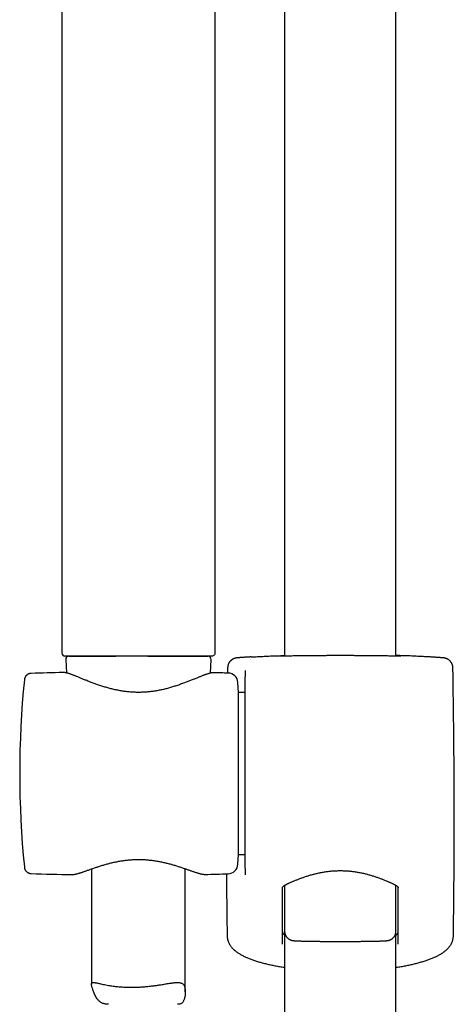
# Model space of a CAD drawing. Header units: millimetres. Extents: x 8 to 1603, y 12 to 2556.
# Tile 15 of 20: x 764 to 833, y 1926 to 2083. Entities that reach past the tile are written whole.
import ezdxf

# ---------------------------------------------------------------- set-up
doc = ezdxf.new("R2010")
doc.units = ezdxf.units.MM

msp = doc.modelspace()

# ---------------------------------------------------------------- linework, layer by layer
at = {"color": 7, "linetype": 'Continuous', "lineweight": 30}
for p, q in [((824, 1981.63), (824, 2137.71)), ((806.2, 2121.02), (806.2, 1981.63)), ((770.55, 2105.31), (770.55, 1982.13)), ((795.05, 2105.31), (795.05, 1982.13)), ((771.17, 1981.11), (771.27, 1978.95)), ((771.67, 1981.63), (779.16, 1981.63)), ((793.4, 1981.63), (772.2, 1981.63)), ((784.32, 1981.63), (793.93, 1981.63)), ((794.33, 1978.92), (794.43, 1981.11)), ((797.08, 1979.77), (797.06, 1978.92)), ((799.87, 1979.28), (799.87, 1978.36)), ((765.64, 1978.87), (765.64, 1978.87)), ((770.78, 1979.01), (770.77, 1979.01)), ((794.83, 1978.98), (794.82, 1978.98)), ((799.87, 1947.7), (799.87, 1978.3)), ((798.8, 1975.82), (798.72, 1977.4)), ((799.87, 1975.82), (798.8, 1975.82)), ((798.8, 1949.92), (798.8, 1975.82)), ((798.72, 1948.34), (798.8, 1949.92)), ((798.8, 1949.92), (799.87, 1949.92)), ((764.55, 1947.91), (764.55, 1947.91)), ((765.64, 1946.87), (765.64, 1946.87)), ((772.16, 1946.69), (772.17, 1946.69)), ((775.3, 1947.6), (775.3, 1929.15)), ((790.3, 1927.93), (790.3, 1947.62)), ((793.43, 1946.72), (793.44, 1946.72)), ((799.87, 1947.67), (799.87, 1946.67)), ((806.19, 1944.97), (806.19, 1937.65)), ((824.01, 1937.65), (824.01, 1944.97)), ((806.2, 1937.61), (806.2, 1450.6)), ((824, 1450.6), (824, 1937.44)), ((797.07, 1936.34), (797.07, 1936.33))]:
    msp.add_line(p, q, dxfattribs=at)
at = {"color": 7, "linetype": 'Continuous', "lineweight": 30, "flags": 128}
msp.add_lwpolyline([(794.55, 1981.63), (794.54, 1981.63), (794.52, 1981.63), (794.49, 1981.63), (794.45, 1981.63), (794.39, 1981.63), (794.32, 1981.63), (794.24, 1981.63), (794.14, 1981.63), (794.04, 1981.63), (793.92, 1981.63), (793.79, 1981.63), (793.65, 1981.63), (793.49, 1981.63), (793.32, 1981.63), (793.15, 1981.63), (792.96, 1981.63), (792.76, 1981.63), (792.55, 1981.63), (792.33, 1981.63), (792.1, 1981.63), (791.85, 1981.63), (791.6, 1981.63), (791.34, 1981.63), (791.07, 1981.63), (790.79, 1981.63), (790.51, 1981.63), (790.21, 1981.63), (789.91, 1981.63), (789.59, 1981.63), (789.28, 1981.63), (788.95, 1981.63), (788.62, 1981.63), (788.28, 1981.63), (787.93, 1981.63), (787.58, 1981.63), (787.23, 1981.63), (786.87, 1981.63), (786.5, 1981.63), (786.13, 1981.63), (785.76, 1981.63), (785.39, 1981.63), (785.01, 1981.63), (784.63, 1981.63), (784.24, 1981.63), (783.86, 1981.63), (783.47, 1981.63), (783.09, 1981.63), (782.7, 1981.63), (782.31, 1981.63), (781.93, 1981.63), (781.54, 1981.63), (781.16, 1981.63), (780.78, 1981.63), (780.4, 1981.63), (780.02, 1981.63), (779.65, 1981.63), (779.28, 1981.63), (778.91, 1981.63), (778.55, 1981.63), (778.19, 1981.63), (777.84, 1981.63), (777.49, 1981.63), (777.15, 1981.63), (776.81, 1981.63), (776.48, 1981.63), (776.16, 1981.63), (775.84, 1981.63), (775.54, 1981.63), (775.24, 1981.63), (774.94, 1981.63), (774.66, 1981.63), (774.39, 1981.63), (774.12, 1981.63), (773.87, 1981.63), (773.62, 1981.63), (773.38, 1981.63), (773.16, 1981.63), (772.94, 1981.63), (772.74, 1981.63), (772.54, 1981.63), (772.36, 1981.63), (772.19, 1981.63), (772.03, 1981.63), (771.88, 1981.63), (771.74, 1981.63), (771.62, 1981.63), (771.5, 1981.63), (771.4, 1981.63), (771.32, 1981.63), (771.24, 1981.63), (771.18, 1981.63), (771.13, 1981.63), (771.09, 1981.63), (771.06, 1981.63), (771.05, 1981.63), (771.05, 1981.63)], dxfattribs=at)
at = {"color": 7, "linetype": 'Continuous', "lineweight": 30}
for centre, radius, start, end in [((771.05, 1982.13), 0.5, 180, 270), ((771.67, 1981.13), 0.5, 90, 182.4813), ((793.93, 1981.13), 0.5, 357.5187, 90), ((-426.8, 1955.87), 1260.14, 359.13807, 1.08672), ((913.8, 1962.87), 150, 174.2775, 185.7216), ((782.07, 1479.14), 500, 91.2947, 91.8829), ((782.07, 1479.14), 500, 88.2697, 88.5379), ((797.12, 1977.32), 1.6, 3, 88.2697), ((797.12, 1948.42), 1.6, 271.7303, 357), ((782.07, 2446.59), 500, 268.1173, 268.8649), ((782.07, 2446.59), 500, 271.303, 271.7303), ((2056.99, 1955.87), 1260.14, 180.41172, 180.86193)]:
    msp.add_arc(centre, radius, start, end, dxfattribs=at)
msp.add_open_spline([(795.05, 1982.13), (795.05, 1982.06), (795.03, 1981.93), (794.91, 1981.77), (794.75, 1981.65), (794.62, 1981.64), (794.55, 1981.63)], degree=3, dxfattribs=at)
for points, knots in [([(800.83, 1981.5), (800.82, 1981.5), (800.73, 1981.49), (800.57, 1981.49), (800.37, 1981.47), (800.18, 1981.46), (799.99, 1981.45), (799.82, 1981.44), (799.66, 1981.43), (799.5, 1981.42), (799.36, 1981.41), (799.22, 1981.4), (799.1, 1981.39), (798.99, 1981.38), (798.88, 1981.37), (798.78, 1981.36), (798.69, 1981.36), (798.61, 1981.35), (798.54, 1981.34), (798.49, 1981.33), (798.44, 1981.32), (798.4, 1981.32), (798.36, 1981.31), (798.32, 1981.3), (798.28, 1981.29), (798.23, 1981.28), (798.18, 1981.26), (798.12, 1981.24), (798.06, 1981.21), (797.99, 1981.18), (797.91, 1981.14), (797.82, 1981.09), (797.74, 1981.03), (797.65, 1980.96), (797.56, 1980.88), (797.47, 1980.8), (797.4, 1980.7), (797.32, 1980.6), (797.26, 1980.49), (797.21, 1980.37), (797.16, 1980.26), (797.12, 1980.13), (797.09, 1980), (797.08, 1979.87), (797.08, 1979.8), (797.08, 1979.77)], [0, 0, 0, 0, 0.008522, 0.049955, 0.091187, 0.132571, 0.174336, 0.216127, 0.257988, 0.299983, 0.342226, 0.384329, 0.42689, 0.46988, 0.513355, 0.557597, 0.602954, 0.652771, 0.693534, 0.725021, 0.741979, 0.755618, 0.767305, 0.777498, 0.786476, 0.794717, 0.802596, 0.810414, 0.818398, 0.826853, 0.836009, 0.845973, 0.856682, 0.867949, 0.879581, 0.891441, 0.903445, 0.915543, 0.927701, 0.939902, 0.952132, 0.964384, 0.978039, 0.991513, 1, 1, 1, 1]), ([(800.84, 1981.5), (800.85, 1981.5), (800.98, 1981.51), (801.24, 1981.52), (801.63, 1981.54), (802.04, 1981.56), (802.48, 1981.58), (802.93, 1981.6), (803.41, 1981.63), (803.91, 1981.65), (804.44, 1981.67), (804.99, 1981.69), (805.56, 1981.71), (805.96, 1981.72), (806.18, 1981.73), (806.2, 1981.73)], [0, 0, 0, 0, 0.00726, 0.097579, 0.187815, 0.275727, 0.363714, 0.451702, 0.539614, 0.630075, 0.720618, 0.811162, 0.901623, 0.989761, 1, 1, 1, 1]), ([(805.57, 1981.63), (805.55, 1981.63), (805.51, 1981.63), (805.46, 1981.63), (805.42, 1981.63), (805.4, 1981.63), (805.39, 1981.63), (805.39, 1981.63), (805.39, 1981.63)], [0, 0, 0, 0, 0.212893, 0.425483, 0.611982, 0.78132, 0.924348, 1, 1, 1, 1]), ([(805.55, 1981.66), (805.6, 1981.66), (805.7, 1981.67), (805.92, 1981.68), (806.09, 1981.69), (806.19, 1981.69), (806.2, 1981.69)], [0, 0, 0, 0, 0.323911, 0.648931, 0.974328, 1, 1, 1, 1]), ([(815.1, 1981.71), (814.93, 1981.71), (814.58, 1981.71), (814.02, 1981.71), (813.41, 1981.71), (812.76, 1981.7), (812.13, 1981.7), (811.5, 1981.7), (810.9, 1981.69), (810.31, 1981.69), (809.75, 1981.68), (809.2, 1981.67), (808.69, 1981.67), (808.2, 1981.66), (807.75, 1981.65), (807.33, 1981.65), (806.95, 1981.64), (806.6, 1981.64), (806.29, 1981.63), (806.02, 1981.63), (805.79, 1981.63), (805.64, 1981.63), (805.58, 1981.63), (805.56, 1981.63)], [0, 0, 0, 0, 0.039336, 0.078673, 0.128724, 0.178946, 0.229226, 0.279448, 0.329499, 0.379526, 0.429723, 0.479977, 0.530174, 0.5802, 0.630185, 0.680342, 0.730557, 0.780713, 0.830698, 0.880666, 0.930806, 0.981003, 1, 1, 1, 1]), ([(824.64, 1981.63), (824.62, 1981.63), (824.56, 1981.63), (824.4, 1981.63), (824.18, 1981.63), (823.91, 1981.63), (823.6, 1981.64), (823.25, 1981.64), (822.87, 1981.65), (822.45, 1981.65), (821.99, 1981.66), (821.51, 1981.67), (820.99, 1981.67), (820.45, 1981.68), (819.89, 1981.69), (819.3, 1981.69), (818.7, 1981.7), (818.07, 1981.7), (817.43, 1981.7), (816.79, 1981.71), (816.18, 1981.71), (815.62, 1981.71), (815.27, 1981.71), (815.1, 1981.71)], [0, 0, 0, 0, 0.019383, 0.069561, 0.11968, 0.169629, 0.219595, 0.269731, 0.319926, 0.370063, 0.420029, 0.470035, 0.520212, 0.570447, 0.620624, 0.67063, 0.720662, 0.770864, 0.821124, 0.871326, 0.921358, 0.960679, 1, 1, 1, 1]), ([(829.36, 1981.5), (829.35, 1981.5), (829.22, 1981.51), (828.96, 1981.52), (828.57, 1981.54), (828.15, 1981.56), (827.72, 1981.58), (827.27, 1981.6), (826.79, 1981.63), (826.28, 1981.65), (825.75, 1981.67), (825.21, 1981.69), (824.64, 1981.71), (824.24, 1981.72), (824.02, 1981.73), (824, 1981.73)], [0, 0, 0, 0, 0.0089171, 0.0990853, 0.1891708, 0.2769356, 0.3647765, 0.4526175, 0.5403826, 0.6306923, 0.7210845, 0.8114768, 0.9017868, 0.9897781, 1, 1, 1, 1]), ([(824, 1981.69), (824.01, 1981.69), (824.11, 1981.69), (824.28, 1981.68), (824.49, 1981.67), (824.61, 1981.66), (824.65, 1981.66), (824.65, 1981.66)], [0, 0, 0, 0, 0.025497, 0.348683, 0.671493, 0.993201, 1, 1, 1, 1]), ([(824.81, 1981.63), (824.81, 1981.63), (824.81, 1981.63), (824.8, 1981.63), (824.77, 1981.63), (824.74, 1981.63), (824.69, 1981.63), (824.65, 1981.63), (824.63, 1981.63)], [0, 0, 0, 0, 0.1081091, 0.24532, 0.4087305, 0.5936664, 0.7932835, 1, 1, 1, 1]), ([(833.12, 1979.77), (833.12, 1979.8), (833.12, 1979.88), (833.1, 1979.99), (833.08, 1980.12), (833.04, 1980.25), (833, 1980.36), (832.94, 1980.48), (832.88, 1980.58), (832.81, 1980.68), (832.74, 1980.78), (832.66, 1980.86), (832.58, 1980.94), (832.5, 1981.01), (832.41, 1981.07), (832.33, 1981.12), (832.25, 1981.16), (832.18, 1981.2), (832.12, 1981.22), (832.06, 1981.25), (832, 1981.26), (831.96, 1981.28), (831.91, 1981.29), (831.87, 1981.3), (831.83, 1981.31), (831.8, 1981.32), (831.76, 1981.32), (831.72, 1981.33), (831.68, 1981.34), (831.63, 1981.34), (831.56, 1981.35), (831.47, 1981.36), (831.38, 1981.37), (831.28, 1981.38), (831.17, 1981.38), (831.05, 1981.39), (830.92, 1981.4), (830.78, 1981.41), (830.63, 1981.42), (830.47, 1981.43), (830.3, 1981.44), (830.12, 1981.46), (829.93, 1981.47), (829.73, 1981.48), (829.55, 1981.49), (829.42, 1981.5), (829.37, 1981.5)], [0, 0, 0, 0, 0.0092939, 0.0220135, 0.0345622, 0.0469434, 0.0591578, 0.0712032, 0.0830746, 0.0947629, 0.1062534, 0.1175225, 0.1285332, 0.1392268, 0.1495161, 0.1592889, 0.1684431, 0.1769492, 0.1848929, 0.1924596, 0.1998938, 0.2074573, 0.2153648, 0.223938, 0.2335408, 0.2446144, 0.2574603, 0.2737713, 0.294376, 0.3220965, 0.3642904, 0.4145001, 0.4596547, 0.5022056, 0.5473456, 0.5915303, 0.6349366, 0.6777378, 0.7199591, 0.7619099, 0.8038628, 0.845709, 0.8875116, 0.9293272, 0.971206, 1, 1, 1, 1]), ([(799.87, 1979.34), (799.87, 1979.33), (799.87, 1979.32), (799.87, 1979.29), (799.87, 1979.28)], [0, 0, 0, 0, 0.498121, 1, 1, 1, 1]), ([(765.64, 1978.87), (765.6, 1978.87), (765.54, 1978.87), (765.45, 1978.85), (765.39, 1978.84), (765.34, 1978.82), (765.3, 1978.81), (765.27, 1978.8), (765.25, 1978.79), (765.22, 1978.78), (765.19, 1978.77), (765.16, 1978.75), (765.11, 1978.72), (765.05, 1978.69), (764.99, 1978.65), (764.92, 1978.59), (764.83, 1978.5), (764.76, 1978.42), (764.71, 1978.33), (764.67, 1978.26), (764.63, 1978.18), (764.6, 1978.08), (764.56, 1977.96), (764.55, 1977.87), (764.55, 1977.82)], [0, 0, 0, 0, 0.071577, 0.127213, 0.1664, 0.193132, 0.211867, 0.229762, 0.246808, 0.262993, 0.278311, 0.292753, 0.332019, 0.363752, 0.403193, 0.455166, 0.51961, 0.596154, 0.638451, 0.683918, 0.741302, 0.81331, 0.899673, 1, 1, 1, 1]), ([(794.82, 1978.98), (794.82, 1978.98), (794.78, 1978.98), (794.7, 1978.98), (794.58, 1978.97), (794.45, 1978.94), (794.3, 1978.91), (794.14, 1978.87), (793.98, 1978.82), (793.81, 1978.77), (793.65, 1978.71), (793.47, 1978.65), (793.29, 1978.58), (793.09, 1978.51), (792.9, 1978.43), (792.69, 1978.34), (792.47, 1978.26), (792.25, 1978.17), (792.01, 1978.07), (791.77, 1977.97), (791.52, 1977.87), (791.26, 1977.77), (791, 1977.66), (790.72, 1977.56), (790.44, 1977.45), (790.15, 1977.34), (789.85, 1977.23), (789.54, 1977.12), (789.23, 1977.01), (788.92, 1976.9), (788.6, 1976.8), (788.28, 1976.7), (787.95, 1976.6), (787.62, 1976.51), (787.29, 1976.42), (786.96, 1976.34), (786.62, 1976.26), (786.29, 1976.19), (785.95, 1976.13), (785.62, 1976.07), (785.29, 1976.01), (784.96, 1975.97), (784.62, 1975.93), (784.29, 1975.9), (783.96, 1975.87), (783.63, 1975.85), (783.3, 1975.84), (782.97, 1975.83), (782.65, 1975.83), (782.32, 1975.84), (782, 1975.85), (781.67, 1975.87), (781.34, 1975.9), (781.02, 1975.93), (780.69, 1975.97), (780.36, 1976.02), (780.03, 1976.07), (779.7, 1976.13), (779.38, 1976.19), (779.05, 1976.26), (778.72, 1976.34), (778.4, 1976.42), (778.07, 1976.5), (777.75, 1976.59), (777.43, 1976.69), (777.11, 1976.79), (776.79, 1976.89), (776.47, 1976.99), (776.16, 1977.1), (775.86, 1977.21), (775.56, 1977.32), (775.26, 1977.43), (774.98, 1977.54), (774.7, 1977.65), (774.43, 1977.76), (774.16, 1977.86), (773.91, 1977.97), (773.66, 1978.07), (773.42, 1978.17), (773.19, 1978.26), (772.97, 1978.35), (772.76, 1978.44), (772.56, 1978.52), (772.36, 1978.59), (772.18, 1978.66), (772.01, 1978.72), (771.84, 1978.78), (771.67, 1978.84), (771.52, 1978.89), (771.36, 1978.93), (771.21, 1978.97), (771.07, 1978.99), (770.94, 1979.01), (770.84, 1979.02), (770.79, 1979.01), (770.78, 1979.01)], [0, 0, 0, 0, 0.001111, 0.009529, 0.019427, 0.030896, 0.043765, 0.056309, 0.068168, 0.079506, 0.090961, 0.102196, 0.113354, 0.124491, 0.135642, 0.146731, 0.157959, 0.169196, 0.180452, 0.191738, 0.203062, 0.214428, 0.225839, 0.237297, 0.248801, 0.260349, 0.271913, 0.283506, 0.295016, 0.306441, 0.317777, 0.329022, 0.340176, 0.35124, 0.362216, 0.373106, 0.383909, 0.394566, 0.405026, 0.415358, 0.42558, 0.435712, 0.445771, 0.455664, 0.465533, 0.475409, 0.485234, 0.494963, 0.504569, 0.514163, 0.523863, 0.533589, 0.54336, 0.553192, 0.563102, 0.573067, 0.58312, 0.593313, 0.603618, 0.614004, 0.624448, 0.635025, 0.645773, 0.65666, 0.667678, 0.678816, 0.69006, 0.701394, 0.712801, 0.724261, 0.735755, 0.747273, 0.758796, 0.770316, 0.781862, 0.793412, 0.804939, 0.816427, 0.827862, 0.839232, 0.85053, 0.861752, 0.872929, 0.883923, 0.894951, 0.906056, 0.917246, 0.928541, 0.939981, 0.951636, 0.963618, 0.976093, 0.987287, 0.996912, 1, 1, 1, 1]), ([(764.55, 1947.91), (764.55, 1947.87), (764.56, 1947.79), (764.59, 1947.68), (764.62, 1947.58), (764.67, 1947.47), (764.73, 1947.36), (764.8, 1947.27), (764.86, 1947.21), (764.9, 1947.17), (764.94, 1947.13), (764.99, 1947.09), (765.04, 1947.05), (765.11, 1947.01), (765.18, 1946.98), (765.23, 1946.95), (765.28, 1946.93), (765.35, 1946.91), (765.43, 1946.89), (765.53, 1946.87), (765.6, 1946.87), (765.64, 1946.86)], [0, 0, 0, 0, 0.092198, 0.17295, 0.243182, 0.310334, 0.391449, 0.456812, 0.506125, 0.532525, 0.556359, 0.587163, 0.624989, 0.66976, 0.721346, 0.741272, 0.771061, 0.812028, 0.864008, 0.926766, 1, 1, 1, 1]), ([(772.17, 1946.69), (772.2, 1946.69), (772.27, 1946.69), (772.39, 1946.7), (772.53, 1946.72), (772.68, 1946.75), (772.84, 1946.79), (773.01, 1946.83), (773.18, 1946.88), (773.35, 1946.93), (773.54, 1946.99), (773.73, 1947.05), (773.92, 1947.12), (774.12, 1947.19), (774.34, 1947.26), (774.56, 1947.34), (774.79, 1947.42), (775.02, 1947.5), (775.27, 1947.59), (775.52, 1947.68), (775.78, 1947.77), (776.05, 1947.86), (776.33, 1947.95), (776.61, 1948.04), (776.89, 1948.13), (777.19, 1948.22), (777.48, 1948.3), (777.79, 1948.39), (778.09, 1948.47), (778.4, 1948.55), (778.71, 1948.62), (779.02, 1948.69), (779.34, 1948.76), (779.65, 1948.82), (779.96, 1948.87), (780.27, 1948.92), (780.59, 1948.96), (780.9, 1949), (781.22, 1949.03), (781.54, 1949.06), (781.85, 1949.08), (782.17, 1949.1), (782.48, 1949.11), (782.79, 1949.11), (783.1, 1949.11), (783.4, 1949.1), (783.71, 1949.09), (784.02, 1949.07), (784.34, 1949.04), (784.65, 1949.01), (784.96, 1948.98), (785.28, 1948.93), (785.59, 1948.89), (785.9, 1948.84), (786.2, 1948.78), (786.5, 1948.72), (786.81, 1948.65), (787.11, 1948.58), (787.42, 1948.51), (787.72, 1948.43), (788.02, 1948.35), (788.31, 1948.26), (788.61, 1948.18), (788.89, 1948.09), (789.17, 1948), (789.45, 1947.91), (789.72, 1947.82), (789.98, 1947.73), (790.24, 1947.64), (790.49, 1947.56), (790.73, 1947.47), (790.96, 1947.39), (791.19, 1947.31), (791.41, 1947.24), (791.61, 1947.17), (791.81, 1947.1), (792, 1947.04), (792.18, 1946.98), (792.36, 1946.92), (792.53, 1946.88), (792.69, 1946.83), (792.85, 1946.79), (793, 1946.76), (793.15, 1946.74), (793.29, 1946.73), (793.38, 1946.72), (793.42, 1946.72), (793.42, 1946.72)], [0, 0, 0, 0, 0.008233, 0.01997, 0.033016, 0.046023, 0.059743, 0.072993, 0.08591, 0.098435, 0.111021, 0.123501, 0.135877, 0.148128, 0.160333, 0.172719, 0.185121, 0.197538, 0.20997, 0.22241, 0.23485, 0.247275, 0.259673, 0.272032, 0.284398, 0.296675, 0.308896, 0.321041, 0.333094, 0.345039, 0.356862, 0.368551, 0.380098, 0.391492, 0.402638, 0.413685, 0.424728, 0.435742, 0.446703, 0.457593, 0.468393, 0.479087, 0.489659, 0.500098, 0.510428, 0.520763, 0.531236, 0.541844, 0.552571, 0.563401, 0.574314, 0.58529, 0.596305, 0.607334, 0.618346, 0.629393, 0.640788, 0.652344, 0.664051, 0.675896, 0.687864, 0.699936, 0.712092, 0.724311, 0.736568, 0.748867, 0.761229, 0.773649, 0.786109, 0.79859, 0.811077, 0.823552, 0.836005, 0.848429, 0.860826, 0.87321, 0.885419, 0.897727, 0.91014, 0.922677, 0.935376, 0.948302, 0.961562, 0.975309, 0.98808, 0.999523, 1, 1, 1, 1]), ([(805.82, 1944.57), (805.82, 1944.57), (805.82, 1944.58), (805.83, 1944.6), (805.83, 1944.62), (805.85, 1944.65), (805.87, 1944.69), (805.9, 1944.73), (805.94, 1944.77), (805.99, 1944.82), (806.05, 1944.87), (806.12, 1944.92), (806.19, 1944.98), (806.28, 1945.03), (806.37, 1945.08), (806.47, 1945.13), (806.59, 1945.19), (806.72, 1945.25), (806.86, 1945.32), (807.01, 1945.38), (807.17, 1945.46), (807.35, 1945.54), (807.54, 1945.62), (807.74, 1945.7), (807.96, 1945.79), (808.18, 1945.88), (808.41, 1945.97), (808.65, 1946.06), (808.89, 1946.15), (809.14, 1946.24), (809.4, 1946.33), (809.67, 1946.42), (809.94, 1946.51), (810.22, 1946.59), (810.5, 1946.67), (810.79, 1946.75), (811.07, 1946.82), (811.36, 1946.89), (811.66, 1946.96), (811.96, 1947.02), (812.25, 1947.07), (812.55, 1947.12), (812.85, 1947.17), (813.15, 1947.21), (813.45, 1947.24), (813.75, 1947.27), (814.05, 1947.29), (814.35, 1947.31), (814.65, 1947.32), (814.96, 1947.33), (815.26, 1947.33), (815.56, 1947.32), (815.86, 1947.31), (816.15, 1947.29), (816.45, 1947.27), (816.75, 1947.24), (817.05, 1947.21), (817.34, 1947.17), (817.64, 1947.12), (817.93, 1947.07), (818.23, 1947.02), (818.52, 1946.96), (818.81, 1946.9), (819.1, 1946.83), (819.38, 1946.76), (819.66, 1946.68), (819.94, 1946.6), (820.21, 1946.52), (820.48, 1946.44), (820.75, 1946.35), (821.01, 1946.26), (821.26, 1946.17), (821.51, 1946.08), (821.75, 1945.99), (821.98, 1945.9), (822.2, 1945.81), (822.42, 1945.72), (822.62, 1945.63), (822.82, 1945.55), (823.01, 1945.46), (823.18, 1945.39), (823.34, 1945.32), (823.47, 1945.25), (823.61, 1945.19), (823.72, 1945.13), (823.83, 1945.08), (823.93, 1945.02), (824.01, 1944.97), (824.09, 1944.92), (824.16, 1944.87), (824.22, 1944.82), (824.26, 1944.77), (824.3, 1944.72), (824.33, 1944.68), (824.35, 1944.65), (824.36, 1944.62), (824.37, 1944.6), (824.37, 1944.59), (824.37, 1944.57), (824.37, 1944.57)], [0, 0, 0, 0, 0.001525, 0.019015, 0.030195, 0.041519, 0.051507, 0.062103, 0.072224, 0.082123, 0.091956, 0.101799, 0.111664, 0.120299, 0.129426, 0.138657, 0.148027, 0.15755, 0.167221, 0.177026, 0.186923, 0.197696, 0.20869, 0.219782, 0.230942, 0.242136, 0.253322, 0.264455, 0.2755, 0.286706, 0.297867, 0.308978, 0.320034, 0.331031, 0.341967, 0.352827, 0.363535, 0.374178, 0.384748, 0.395229, 0.40561, 0.415878, 0.426026, 0.436088, 0.446096, 0.456016, 0.465874, 0.475691, 0.48549, 0.495294, 0.505101, 0.51485, 0.524574, 0.534308, 0.544067, 0.553872, 0.563747, 0.573712, 0.583782, 0.593891, 0.604077, 0.614384, 0.624799, 0.635308, 0.645892, 0.656533, 0.667234, 0.678104, 0.689028, 0.700029, 0.711097, 0.72222, 0.733386, 0.744583, 0.755797, 0.767015, 0.778221, 0.789405, 0.800556, 0.811666, 0.822745, 0.832111, 0.841946, 0.851658, 0.861232, 0.870662, 0.87996, 0.889154, 0.898308, 0.90858, 0.918522, 0.928446, 0.938374, 0.948352, 0.958471, 0.968894, 0.979932, 0.992099, 1, 1, 1, 1]), ([(805.82, 1944.57), (805.82, 1943.28), (805.82, 1940.28), (805.82, 1937.28), (805.82, 1935.58)], [0, 0, 0, 0, 0.429699, 1, 1, 1, 1]), ([(824.37, 1935.58), (824.37, 1937.28), (824.37, 1940.28), (824.37, 1943.28), (824.37, 1944.57)], [0, 0, 0, 0, 0.570301, 1, 1, 1, 1]), ([(796.99, 1936.91), (796.99, 1936.88), (796.99, 1936.8), (797, 1936.67), (797.03, 1936.5), (797.05, 1936.39), (797.06, 1936.34)], [0, 0, 0, 0, 0.121196, 0.419822, 0.718656, 1, 1, 1, 1]), ([(796.99, 1936.91), (796.99, 1936.91), (796.99, 1936.91), (796.99, 1936.91), (796.99, 1936.91)], [0, 0, 0, 0, 0.0663916, 1, 1, 1, 1]), ([(805.82, 1937.63), (805.83, 1937.58), (805.83, 1937.49), (805.88, 1937.35), (805.98, 1937.2), (806.08, 1937.07), (806.17, 1937), (806.2, 1936.97)], [0, 0, 0, 0, 0.206272, 0.412545, 0.65477, 0.897816, 1, 1, 1, 1]), ([(806.19, 1937.65), (806.19, 1937.61), (806.19, 1937.53), (806.21, 1937.41), (806.23, 1937.29), (806.27, 1937.17), (806.31, 1937.05), (806.37, 1936.94), (806.43, 1936.84), (806.5, 1936.74), (806.57, 1936.65), (806.65, 1936.57), (806.73, 1936.5), (806.81, 1936.43), (806.89, 1936.38), (806.97, 1936.33), (807.05, 1936.29), (807.12, 1936.26), (807.18, 1936.24), (807.24, 1936.21), (807.3, 1936.2), (807.35, 1936.18), (807.4, 1936.17), (807.45, 1936.16), (807.5, 1936.15), (807.55, 1936.15), (807.61, 1936.14), (807.68, 1936.13), (807.78, 1936.12), (807.89, 1936.11), (808, 1936.11), (808.11, 1936.1), (808.24, 1936.09), (808.38, 1936.09), (808.52, 1936.08), (808.67, 1936.08), (808.83, 1936.07), (809, 1936.07), (809.18, 1936.06), (809.37, 1936.06), (809.56, 1936.05), (809.76, 1936.05), (809.97, 1936.04), (810.19, 1936.04), (810.42, 1936.04), (810.65, 1936.03), (810.88, 1936.03), (811.13, 1936.02), (811.38, 1936.02), (811.63, 1936.02), (811.89, 1936.02), (812.16, 1936.01), (812.43, 1936.01), (812.7, 1936.01), (812.98, 1936.01), (813.26, 1936.01), (813.54, 1936.01), (813.83, 1936), (814.11, 1936), (814.4, 1936), (814.69, 1936), (814.98, 1936), (815.27, 1936), (815.56, 1936), (815.85, 1936), (816.14, 1936), (816.43, 1936), (816.71, 1936.01), (816.99, 1936.01), (817.27, 1936.01), (817.55, 1936.01), (817.82, 1936.01), (818.09, 1936.01), (818.36, 1936.02), (818.62, 1936.02), (818.87, 1936.02), (819.12, 1936.03), (819.36, 1936.03), (819.6, 1936.03), (819.83, 1936.04), (820.05, 1936.04), (820.27, 1936.04), (820.47, 1936.05), (820.68, 1936.05), (820.87, 1936.06), (821.05, 1936.06), (821.23, 1936.07), (821.39, 1936.07), (821.55, 1936.08), (821.7, 1936.08), (821.84, 1936.09), (821.97, 1936.09), (822.1, 1936.1), (822.21, 1936.11), (822.33, 1936.11), (822.43, 1936.12), (822.53, 1936.13), (822.61, 1936.14), (822.67, 1936.15), (822.73, 1936.16), (822.78, 1936.17), (822.83, 1936.18), (822.88, 1936.19), (822.94, 1936.21), (823, 1936.23), (823.07, 1936.25), (823.14, 1936.28), (823.22, 1936.32), (823.3, 1936.37), (823.39, 1936.43), (823.48, 1936.5), (823.56, 1936.57), (823.64, 1936.66), (823.72, 1936.75), (823.79, 1936.85), (823.85, 1936.96), (823.9, 1937.07), (823.94, 1937.19), (823.98, 1937.31), (824, 1937.44), (824.01, 1937.55), (824.01, 1937.62), (824.01, 1937.65)], [0, 0, 0, 0, 0.004176, 0.009022, 0.013798, 0.018507, 0.023149, 0.027726, 0.032235, 0.036674, 0.041038, 0.045316, 0.049496, 0.053555, 0.057462, 0.061185, 0.064704, 0.06803, 0.071214, 0.074336, 0.077498, 0.080777, 0.084302, 0.088225, 0.09274, 0.098128, 0.104852, 0.113858, 0.128079, 0.140901, 0.152865, 0.164289, 0.17636, 0.18807, 0.199559, 0.210904, 0.222149, 0.233321, 0.244439, 0.255515, 0.266557, 0.277571, 0.288563, 0.299536, 0.310492, 0.321434, 0.332364, 0.343284, 0.354193, 0.365094, 0.375987, 0.386874, 0.397755, 0.40863, 0.4195, 0.430367, 0.44123, 0.45209, 0.462948, 0.473803, 0.484658, 0.495511, 0.506364, 0.517218, 0.528071, 0.538926, 0.549782, 0.560641, 0.571501, 0.582365, 0.593232, 0.604104, 0.61498, 0.625861, 0.636748, 0.647642, 0.658543, 0.669453, 0.680371, 0.6913, 0.702241, 0.713194, 0.724162, 0.735148, 0.746154, 0.757184, 0.768243, 0.779338, 0.790478, 0.801675, 0.812949, 0.824327, 0.835856, 0.847612, 0.859737, 0.87254, 0.886884, 0.897076, 0.903589, 0.908974, 0.913532, 0.917501, 0.921084, 0.924448, 0.927733, 0.931029, 0.934439, 0.938053, 0.941916, 0.946019, 0.950311, 0.954732, 0.959234, 0.963787, 0.968373, 0.97298, 0.977601, 0.982232, 0.986869, 0.991975, 0.997009, 1, 1, 1, 1]), ([(824, 1936.97), (824, 1936.97), (824.06, 1937.02), (824.14, 1937.1), (824.24, 1937.23), (824.32, 1937.36), (824.36, 1937.49), (824.37, 1937.58), (824.37, 1937.63)], [0, 0, 0, 0, 0.0112605, 0.2043847, 0.3975112, 0.5903611, 0.7951806, 1, 1, 1, 1]), ([(833.13, 1936.34), (833.14, 1936.36), (833.16, 1936.45), (833.18, 1936.59), (833.2, 1936.76), (833.2, 1936.86), (833.21, 1936.91)], [0, 0, 0, 0, 0.149298, 0.456811, 0.760456, 1, 1, 1, 1]), ([(833.21, 1936.91), (833.21, 1936.91), (833.21, 1936.91), (833.21, 1936.91), (833.21, 1936.91)], [0, 0, 0, 0, 0.066622, 1, 1, 1, 1]), ([(797.07, 1936.33), (797.08, 1936.28), (797.11, 1936.17), (797.16, 1936.01), (797.23, 1935.85), (797.3, 1935.69), (797.39, 1935.53), (797.48, 1935.38), (797.59, 1935.23), (797.71, 1935.07), (797.84, 1934.92), (797.99, 1934.78), (798.14, 1934.63), (798.32, 1934.48), (798.5, 1934.34), (798.7, 1934.2), (798.91, 1934.06), (799.13, 1933.93), (799.37, 1933.8), (799.61, 1933.67), (799.87, 1933.54), (800.13, 1933.43), (800.4, 1933.31), (800.67, 1933.2), (800.95, 1933.1), (801.24, 1933), (801.53, 1932.9), (801.84, 1932.8), (802.15, 1932.71), (802.46, 1932.62), (802.79, 1932.54), (803.12, 1932.45), (803.45, 1932.37), (803.79, 1932.29), (804.14, 1932.22), (804.49, 1932.15), (804.85, 1932.08), (805.21, 1932.01), (805.58, 1931.95), (805.91, 1931.89), (806.12, 1931.86), (806.2, 1931.85)], [0, 0, 0, 0, 0.017785, 0.037124, 0.056776, 0.076829, 0.097348, 0.118232, 0.140202, 0.162872, 0.186358, 0.210761, 0.236157, 0.262587, 0.290033, 0.318412, 0.347591, 0.375705, 0.405436, 0.435123, 0.464579, 0.493712, 0.522477, 0.55085, 0.578819, 0.606416, 0.634322, 0.662181, 0.68986, 0.717352, 0.744649, 0.77174, 0.798611, 0.825251, 0.851614, 0.878267, 0.904707, 0.931042, 0.957298, 0.983505, 1, 1, 1, 1]), ([(824, 1931.85), (824.09, 1931.86), (824.31, 1931.9), (824.65, 1931.95), (825.02, 1932.02), (825.39, 1932.08), (825.74, 1932.15), (826.1, 1932.23), (826.44, 1932.3), (826.78, 1932.38), (827.11, 1932.46), (827.43, 1932.54), (827.75, 1932.63), (828.07, 1932.72), (828.37, 1932.81), (828.68, 1932.9), (828.97, 1933), (829.25, 1933.1), (829.53, 1933.2), (829.8, 1933.31), (830.07, 1933.42), (830.32, 1933.54), (830.57, 1933.66), (830.82, 1933.79), (831.05, 1933.92), (831.28, 1934.05), (831.49, 1934.2), (831.7, 1934.34), (831.9, 1934.5), (832.08, 1934.65), (832.25, 1934.81), (832.4, 1934.98), (832.54, 1935.14), (832.67, 1935.31), (832.77, 1935.47), (832.86, 1935.62), (832.94, 1935.77), (833.01, 1935.93), (833.07, 1936.1), (833.11, 1936.23), (833.13, 1936.31), (833.13, 1936.33)], [0, 0, 0, 0, 0.0192, 0.04537, 0.071653, 0.098029, 0.124481, 0.150989, 0.17754, 0.204216, 0.230675, 0.257397, 0.284357, 0.311535, 0.338912, 0.366469, 0.394193, 0.422065, 0.44888, 0.477333, 0.505899, 0.534614, 0.563503, 0.592579, 0.621841, 0.651261, 0.680747, 0.710508, 0.739693, 0.768183, 0.795756, 0.822268, 0.847667, 0.871985, 0.895309, 0.914441, 0.933159, 0.952783, 0.97326, 0.993325, 1, 1, 1, 1]), ([(778.02, 1925.95), (777.95, 1925.95), (777.78, 1925.95), (777.55, 1925.98), (777.31, 1926.02), (777.09, 1926.09), (776.88, 1926.19), (776.7, 1926.32), (776.52, 1926.46), (776.37, 1926.63), (776.19, 1926.84), (776.02, 1927.11), (775.85, 1927.43), (775.71, 1927.73), (775.6, 1928), (775.52, 1928.24), (775.44, 1928.47), (775.38, 1928.68), (775.33, 1928.87), (775.3, 1929.04), (775.3, 1929.18), (775.31, 1929.28), (775.35, 1929.36), (775.42, 1929.41), (775.51, 1929.44), (775.62, 1929.44), (775.74, 1929.43), (775.88, 1929.41), (776.07, 1929.38), (776.31, 1929.33), (776.62, 1929.26), (776.96, 1929.18), (777.35, 1929.1), (777.77, 1929.02), (778.17, 1928.95), (778.56, 1928.89), (778.91, 1928.84), (779.28, 1928.8), (779.67, 1928.76), (780.07, 1928.73), (780.47, 1928.71), (780.87, 1928.69), (781.27, 1928.68), (781.67, 1928.68), (782.09, 1928.68), (782.51, 1928.69), (782.99, 1928.71), (783.53, 1928.74), (784.06, 1928.79), (784.52, 1928.83), (784.92, 1928.88), (785.37, 1928.93), (785.87, 1929), (786.36, 1929.08), (786.77, 1929.14), (787.12, 1929.2), (787.45, 1929.26), (787.77, 1929.31), (788.08, 1929.35), (788.37, 1929.39), (788.65, 1929.42), (788.91, 1929.44), (789.16, 1929.44), (789.38, 1929.42), (789.57, 1929.38), (789.75, 1929.32), (789.9, 1929.22), (790.02, 1929.1), (790.12, 1928.94), (790.2, 1928.75), (790.26, 1928.52), (790.29, 1928.24), (790.3, 1927.94), (790.29, 1927.63), (790.26, 1927.32), (790.2, 1927.01), (790.13, 1926.74), (790.04, 1926.53), (789.94, 1926.35), (789.82, 1926.2), (789.68, 1926.09), (789.52, 1926.01), (789.34, 1925.97), (789.19, 1925.95), (789.09, 1925.95), (789.06, 1925.95)], [0, 0, 0, 0, 0.008153, 0.017371, 0.026588, 0.036064, 0.04554, 0.054762, 0.063988, 0.073413, 0.08284, 0.097457, 0.112091, 0.126718, 0.137919, 0.149134, 0.160336, 0.171519, 0.183291, 0.195063, 0.207227, 0.219393, 0.231158, 0.242925, 0.254997, 0.26707, 0.277518, 0.287976, 0.298426, 0.314548, 0.330671, 0.34662, 0.36257, 0.378904, 0.395238, 0.406842, 0.418455, 0.430058, 0.442021, 0.453994, 0.465957, 0.47719, 0.488433, 0.499666, 0.511242, 0.522828, 0.534404, 0.550874, 0.567344, 0.578629, 0.589924, 0.60121, 0.618029, 0.634849, 0.646365, 0.657888, 0.669403, 0.681004, 0.692613, 0.704212, 0.71621, 0.72822, 0.740214, 0.752088, 0.763961, 0.776153, 0.788344, 0.800235, 0.812127, 0.824419, 0.836715, 0.850713, 0.86473, 0.878741, 0.893028, 0.907321, 0.921594, 0.932105, 0.942613, 0.953439, 0.964261, 0.974798, 0.985337, 0.996221, 1, 1, 1, 1])]:
    msp.add_open_spline(points, degree=3, knots=knots, dxfattribs=at)

doc.saveas('drawing.dxf')
